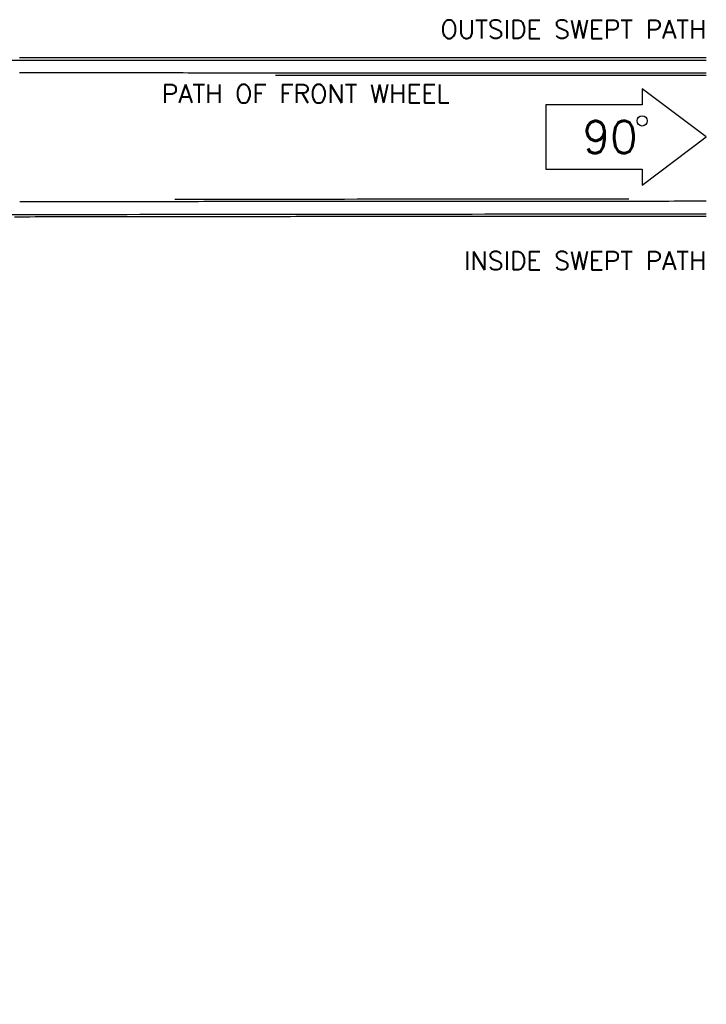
# Model space of a CAD drawing. Header units: metres. Extents: x 209848 to 209928, y 1182430 to 1182563.
# Tile 256 of 256: x 209915 to 209928, y 1182490 to 1182510. Entities that reach past the tile are written whole.
import ezdxf
from ezdxf.enums import TextEntityAlignment as Align

# ---------------------------------------------------------------- set-up
doc = ezdxf.new("R2010")
doc.units = ezdxf.units.M
doc.header["$MEASUREMENT"] = 0
doc.linetypes.add('DGN Style 2', pattern=[15.036391, 9.021834, -6.014556])
doc.layers.get('0').update_dxf_attribs({"color": 254})
doc.styles.add('TSText', font='simplex.shx')

# ---------------------------------------------------------------- blocks, each defined once
blk = doc.blocks.new('*U5')
at = {"color": 40, "linetype": 'Continuous'}
for p, q in [((63.444, 10.089), (63.545, 10.089)), ((63.545, 10.089), (63.647, 10.089)), ((63.647, 10.089), (63.749, 10.089)), ((63.749, 10.089), (63.85, 10.089)), ((63.85, 10.089), (63.952, 10.089)), ((63.952, 10.089), (64.053, 10.089)), ((64.053, 10.089), (64.155, 10.089)), ((64.155, 10.089), (64.257, 10.089)), ((64.257, 10.089), (64.358, 10.089)), ((64.358, 10.089), (64.46, 10.089)), ((64.46, 10.089), (64.561, 10.089)), ((64.561, 10.089), (64.663, 10.089)), ((64.663, 10.089), (64.765, 10.089)), ((64.765, 10.089), (64.866, 10.089)), ((64.866, 10.089), (64.968, 10.089)), ((64.968, 10.089), (65.07, 10.089)), ((65.07, 10.089), (65.171, 10.089)), ((65.171, 10.089), (65.273, 10.089)), ((65.273, 10.089), (65.374, 10.089)), ((65.374, 10.089), (65.476, 10.089)), ((65.476, 10.089), (65.578, 10.089)), ((65.578, 10.089), (65.679, 10.089)), ((65.679, 10.089), (65.781, 10.089)), ((65.781, 10.089), (65.882, 10.089)), ((65.882, 10.089), (65.984, 10.089)), ((65.984, 10.089), (66.086, 10.089)), ((66.086, 10.089), (66.187, 10.089)), ((66.187, 10.089), (66.289, 10.089)), ((66.289, 10.089), (66.39, 10.089)), ((66.39, 10.089), (66.492, 10.089)), ((66.492, 10.089), (66.594, 10.089)), ((66.594, 10.089), (66.695, 10.089)), ((66.695, 10.089), (66.797, 10.088)), ((66.797, 10.088), (66.899, 10.088)), ((66.899, 10.088), (67, 10.088)), ((67, 10.088), (67.102, 10.088)), ((67.102, 10.088), (67.203, 10.088)), ((67.203, 10.088), (67.305, 10.088)), ((67.305, 10.088), (67.407, 10.088)), ((67.407, 10.088), (67.508, 10.088)), ((67.508, 10.088), (67.61, 10.088)), ((67.61, 10.088), (67.711, 10.088)), ((67.711, 10.088), (67.813, 10.088)), ((67.813, 10.088), (67.915, 10.088)), ((67.915, 10.088), (68.016, 10.088)), ((68.016, 10.088), (68.118, 10.088)), ((68.118, 10.088), (68.219, 10.088)), ((68.219, 10.088), (68.321, 10.088)), ((68.321, 10.088), (68.423, 10.088)), ((68.423, 10.088), (68.524, 10.088)), ((68.524, 10.088), (68.626, 10.088)), ((68.626, 10.088), (68.727, 10.088)), ((68.727, 10.088), (68.829, 10.088)), ((68.829, 10.088), (68.931, 10.088)), ((68.931, 10.088), (69.032, 10.088)), ((69.032, 10.088), (69.134, 10.088)), ((69.134, 10.088), (69.236, 10.088)), ((69.236, 10.088), (69.337, 10.088)), ((69.337, 10.088), (69.439, 10.088)), ((69.439, 10.088), (69.54, 10.088)), ((69.54, 10.088), (69.642, 10.088)), ((69.642, 10.088), (69.744, 10.088)), ((69.744, 10.088), (69.845, 10.088)), ((69.845, 10.088), (69.947, 10.088)), ((69.947, 10.088), (70.048, 10.088)), ((70.048, 10.088), (70.15, 10.088)), ((70.15, 10.088), (70.252, 10.088)), ((70.252, 10.088), (70.353, 10.088)), ((70.353, 10.088), (70.455, 10.088)), ((70.455, 10.088), (70.556, 10.088)), ((70.556, 10.088), (70.658, 10.088)), ((70.658, 10.088), (70.76, 10.088)), ((70.76, 10.088), (70.861, 10.088)), ((70.861, 10.088), (70.963, 10.088)), ((70.963, 10.088), (71.064, 10.088)), ((71.064, 10.088), (71.166, 10.088)), ((71.166, 10.088), (71.268, 10.088)), ((71.268, 10.088), (71.369, 10.088)), ((71.369, 10.088), (71.471, 10.088)), ((71.471, 10.088), (71.572, 10.088)), ((71.572, 10.088), (71.674, 10.088)), ((71.674, 10.088), (71.776, 10.088)), ((71.776, 10.088), (71.877, 10.088)), ((71.877, 10.088), (71.979, 10.088)), ((71.979, 10.088), (72.08, 10.088)), ((72.08, 10.088), (72.182, 10.088)), ((72.182, 10.088), (72.284, 10.088)), ((72.284, 10.088), (72.385, 10.088)), ((72.385, 10.088), (72.487, 10.088)), ((72.487, 10.088), (72.588, 10.088)), ((72.588, 10.088), (72.69, 10.088)), ((72.69, 10.088), (72.792, 10.088)), ((72.792, 10.088), (72.893, 10.087)), ((72.893, 10.087), (72.995, 10.087)), ((72.995, 10.087), (73.097, 10.087)), ((73.097, 10.087), (73.198, 10.087)), ((73.198, 10.087), (73.3, 10.087)), ((73.3, 10.087), (73.401, 10.087)), ((73.401, 10.087), (73.503, 10.087)), ((73.503, 10.087), (73.605, 10.087)), ((73.605, 10.087), (73.706, 10.087)), ((73.706, 10.087), (73.808, 10.087)), ((73.808, 10.087), (73.909, 10.087)), ((73.909, 10.087), (74.011, 10.087)), ((74.011, 10.087), (74.113, 10.087)), ((74.113, 10.087), (74.214, 10.087)), ((74.214, 10.087), (74.316, 10.087)), ((74.316, 10.087), (74.417, 10.087)), ((74.417, 10.087), (74.519, 10.087)), ((74.519, 10.087), (74.621, 10.087)), ((74.621, 10.087), (74.722, 10.087)), ((74.722, 10.087), (74.824, 10.087)), ((74.824, 10.087), (74.925, 10.087)), ((74.925, 10.087), (75.027, 10.087)), ((75.027, 10.087), (75.129, 10.087)), ((75.129, 10.087), (75.23, 10.087)), ((75.23, 10.087), (75.332, 10.087)), ((75.332, 10.087), (75.433, 10.087)), ((75.433, 10.087), (75.535, 10.087)), ((75.535, 10.087), (75.637, 10.087)), ((75.637, 10.087), (75.738, 10.087)), ((75.738, 10.087), (75.84, 10.087)), ((75.84, 10.087), (75.941, 10.087)), ((75.941, 10.087), (76.043, 10.087)), ((76.043, 10.087), (76.145, 10.087)), ((76.145, 10.087), (76.246, 10.087)), ((76.246, 10.087), (76.348, 10.087)), ((76.348, 10.087), (76.449, 10.087)), ((76.449, 10.087), (76.551, 10.087)), ((76.551, 10.087), (76.653, 10.087)), ((76.653, 10.087), (76.754, 10.087)), ((76.754, 10.087), (76.856, 10.087)), ((76.856, 10.087), (76.957, 10.087)), ((76.957, 10.087), (77.059, 10.087)), ((77.059, 10.087), (77.091, 10.087)), ((63.447, 6.92), (63.345, 6.92)), ((63.548, 6.92), (63.447, 6.92)), ((63.65, 6.92), (63.548, 6.92)), ((63.751, 6.921), (63.65, 6.92)), ((63.853, 6.921), (63.751, 6.921)), ((63.955, 6.921), (63.853, 6.921)), ((64.056, 6.921), (63.955, 6.921)), ((64.158, 6.921), (64.056, 6.921)), ((64.259, 6.921), (64.158, 6.921)), ((64.361, 6.922), (64.259, 6.921)), ((64.462, 6.922), (64.361, 6.922)), ((64.564, 6.922), (64.462, 6.922)), ((64.666, 6.922), (64.564, 6.922)), ((64.767, 6.922), (64.666, 6.922)), ((64.869, 6.922), (64.767, 6.922)), ((64.97, 6.923), (64.869, 6.922)), ((65.072, 6.923), (64.97, 6.923)), ((65.174, 6.923), (65.072, 6.923)), ((65.275, 6.923), (65.174, 6.923)), ((65.377, 6.923), (65.275, 6.923)), ((65.478, 6.923), (65.377, 6.923)), ((65.58, 6.923), (65.478, 6.923)), ((65.681, 6.924), (65.58, 6.923)), ((65.783, 6.924), (65.681, 6.924)), ((65.885, 6.924), (65.783, 6.924)), ((65.986, 6.924), (65.885, 6.924)), ((66.088, 6.924), (65.986, 6.924)), ((66.189, 6.924), (66.088, 6.924)), ((66.291, 6.924), (66.189, 6.924)), ((66.393, 6.925), (66.291, 6.924)), ((66.494, 6.925), (66.393, 6.925)), ((66.596, 6.925), (66.494, 6.925)), ((66.697, 6.925), (66.596, 6.925)), ((66.799, 6.925), (66.697, 6.925)), ((66.9, 6.925), (66.799, 6.925)), ((67.002, 6.925), (66.9, 6.925)), ((67.104, 6.926), (67.002, 6.925)), ((67.205, 6.926), (67.104, 6.926)), ((67.307, 6.926), (67.205, 6.926)), ((67.408, 6.926), (67.307, 6.926)), ((67.51, 6.926), (67.408, 6.926)), ((67.612, 6.926), (67.51, 6.926)), ((67.713, 6.926), (67.612, 6.926)), ((67.815, 6.926), (67.713, 6.926)), ((67.916, 6.926), (67.815, 6.926)), ((68.018, 6.927), (67.916, 6.926)), ((68.12, 6.927), (68.018, 6.927)), ((68.221, 6.927), (68.12, 6.927)), ((68.323, 6.927), (68.221, 6.927)), ((68.424, 6.927), (68.323, 6.927)), ((68.526, 6.927), (68.424, 6.927)), ((68.627, 6.927), (68.526, 6.927)), ((68.729, 6.927), (68.627, 6.927)), ((68.831, 6.927), (68.729, 6.927)), ((68.932, 6.928), (68.831, 6.927)), ((69.034, 6.928), (68.932, 6.928)), ((69.135, 6.928), (69.034, 6.928)), ((69.237, 6.928), (69.135, 6.928)), ((69.339, 6.928), (69.237, 6.928)), ((69.44, 6.928), (69.339, 6.928)), ((69.542, 6.928), (69.44, 6.928)), ((69.643, 6.928), (69.542, 6.928)), ((69.745, 6.928), (69.643, 6.928)), ((69.847, 6.928), (69.745, 6.928)), ((69.948, 6.928), (69.847, 6.928)), ((70.05, 6.929), (69.948, 6.928)), ((70.151, 6.929), (70.05, 6.929)), ((70.253, 6.929), (70.151, 6.929)), ((70.354, 6.929), (70.253, 6.929)), ((70.456, 6.929), (70.354, 6.929)), ((70.558, 6.929), (70.456, 6.929)), ((70.659, 6.929), (70.558, 6.929)), ((70.761, 6.929), (70.659, 6.929)), ((70.862, 6.929), (70.761, 6.929)), ((70.964, 6.929), (70.862, 6.929)), ((71.066, 6.929), (70.964, 6.929)), ((71.167, 6.929), (71.066, 6.929)), ((71.269, 6.93), (71.167, 6.929)), ((71.37, 6.93), (71.269, 6.93)), ((71.472, 6.93), (71.37, 6.93)), ((71.574, 6.93), (71.472, 6.93)), ((71.675, 6.93), (71.574, 6.93)), ((71.777, 6.93), (71.675, 6.93)), ((71.878, 6.93), (71.777, 6.93)), ((71.98, 6.93), (71.878, 6.93)), ((72.082, 6.93), (71.98, 6.93)), ((72.183, 6.93), (72.082, 6.93)), ((72.285, 6.93), (72.183, 6.93)), ((72.386, 6.93), (72.285, 6.93)), ((72.488, 6.93), (72.386, 6.93)), ((72.589, 6.93), (72.488, 6.93)), ((72.691, 6.931), (72.589, 6.93)), ((72.793, 6.931), (72.691, 6.931)), ((72.894, 6.931), (72.793, 6.931)), ((72.996, 6.931), (72.894, 6.931)), ((73.097, 6.931), (72.996, 6.931)), ((73.199, 6.931), (73.097, 6.931)), ((73.301, 6.931), (73.199, 6.931)), ((73.402, 6.931), (73.301, 6.931)), ((73.504, 6.931), (73.402, 6.931)), ((73.605, 6.931), (73.504, 6.931)), ((73.707, 6.931), (73.605, 6.931)), ((73.809, 6.931), (73.707, 6.931)), ((73.91, 6.931), (73.809, 6.931)), ((74.012, 6.931), (73.91, 6.931)), ((74.113, 6.931), (74.012, 6.931)), ((74.215, 6.931), (74.113, 6.931)), ((74.317, 6.932), (74.215, 6.931)), ((74.418, 6.932), (74.317, 6.932)), ((74.52, 6.932), (74.418, 6.932)), ((74.621, 6.932), (74.52, 6.932)), ((74.723, 6.932), (74.621, 6.932)), ((74.825, 6.932), (74.723, 6.932)), ((74.926, 6.932), (74.825, 6.932)), ((75.028, 6.932), (74.926, 6.932)), ((75.129, 6.932), (75.028, 6.932)), ((75.231, 6.932), (75.129, 6.932)), ((75.333, 6.932), (75.231, 6.932)), ((75.434, 6.932), (75.333, 6.932)), ((75.536, 6.932), (75.434, 6.932)), ((75.637, 6.932), (75.536, 6.932)), ((75.739, 6.932), (75.637, 6.932)), ((75.84, 6.932), (75.739, 6.932)), ((75.942, 6.932), (75.84, 6.932)), ((76.044, 6.932), (75.942, 6.932)), ((76.145, 6.932), (76.044, 6.932)), ((76.247, 6.932), (76.145, 6.932)), ((76.348, 6.932), (76.247, 6.932)), ((76.45, 6.933), (76.348, 6.932)), ((76.552, 6.933), (76.45, 6.933)), ((76.653, 6.933), (76.552, 6.933)), ((76.755, 6.933), (76.653, 6.933)), ((76.856, 6.933), (76.755, 6.933)), ((76.958, 6.933), (76.856, 6.933)), ((77.06, 6.933), (76.958, 6.933)), ((77.091, 6.933), (77.06, 6.933))]:
    blk.add_line(p, q, dxfattribs=at)
at = {"color": 3, "linetype": 'Continuous'}
for p, q in [((63.444, 9.789), (63.545, 9.789)), ((63.545, 9.789), (63.647, 9.789)), ((63.647, 9.789), (63.748, 9.789)), ((63.748, 9.789), (63.85, 9.789)), ((63.85, 9.789), (63.952, 9.789)), ((63.952, 9.789), (64.053, 9.789)), ((64.053, 9.789), (64.155, 9.789)), ((64.155, 9.789), (64.257, 9.789)), ((64.257, 9.789), (64.358, 9.789)), ((64.358, 9.789), (64.46, 9.789)), ((64.46, 9.789), (64.561, 9.789)), ((64.561, 9.789), (64.663, 9.789)), ((64.663, 9.789), (64.765, 9.789)), ((64.765, 9.789), (64.866, 9.789)), ((64.866, 9.789), (64.968, 9.789)), ((64.968, 9.789), (65.069, 9.789)), ((65.069, 9.789), (65.171, 9.789)), ((65.171, 9.789), (65.273, 9.789)), ((65.273, 9.789), (65.374, 9.789)), ((65.374, 9.789), (65.476, 9.789)), ((65.476, 9.789), (65.578, 9.789)), ((65.578, 9.789), (65.679, 9.789)), ((65.679, 9.789), (65.781, 9.789)), ((65.781, 9.789), (65.882, 9.789)), ((65.882, 9.789), (65.984, 9.789)), ((65.984, 9.789), (66.086, 9.789)), ((66.086, 9.789), (66.187, 9.789)), ((66.187, 9.789), (66.289, 9.789)), ((66.289, 9.789), (66.39, 9.789)), ((66.39, 9.789), (66.492, 9.789)), ((66.492, 9.789), (66.594, 9.789)), ((66.594, 9.789), (66.695, 9.789)), ((66.695, 9.789), (66.797, 9.788)), ((66.797, 9.788), (66.898, 9.788)), ((66.898, 9.788), (67, 9.788)), ((67, 9.788), (67.102, 9.788)), ((67.102, 9.788), (67.203, 9.788)), ((67.203, 9.788), (67.305, 9.788)), ((67.305, 9.788), (67.406, 9.788)), ((67.406, 9.788), (67.508, 9.788)), ((67.508, 9.788), (67.61, 9.788)), ((67.61, 9.788), (67.711, 9.788)), ((67.711, 9.788), (67.813, 9.788)), ((67.813, 9.788), (67.915, 9.788)), ((67.915, 9.788), (68.016, 9.788)), ((68.016, 9.788), (68.118, 9.788)), ((68.118, 9.788), (68.219, 9.788)), ((68.219, 9.788), (68.321, 9.788)), ((68.321, 9.788), (68.423, 9.788)), ((68.423, 9.788), (68.524, 9.788)), ((68.524, 9.788), (68.626, 9.788)), ((68.626, 9.788), (68.727, 9.788)), ((68.727, 9.788), (68.829, 9.788)), ((68.829, 9.788), (68.931, 9.788)), ((68.931, 9.788), (69.032, 9.788)), ((69.032, 9.788), (69.134, 9.788)), ((69.134, 9.788), (69.235, 9.788)), ((69.235, 9.788), (69.337, 9.788)), ((69.337, 9.788), (69.439, 9.788)), ((69.439, 9.788), (69.54, 9.788)), ((69.54, 9.788), (69.642, 9.788)), ((69.642, 9.788), (69.743, 9.788)), ((69.743, 9.788), (69.845, 9.788)), ((69.845, 9.788), (69.947, 9.788)), ((69.947, 9.788), (70.048, 9.788)), ((70.048, 9.788), (70.15, 9.788)), ((70.15, 9.788), (70.252, 9.788)), ((70.252, 9.788), (70.353, 9.788)), ((70.353, 9.788), (70.455, 9.788)), ((70.455, 9.788), (70.556, 9.788)), ((70.556, 9.788), (70.658, 9.788)), ((70.658, 9.788), (70.76, 9.788)), ((70.76, 9.788), (70.861, 9.788)), ((70.861, 9.788), (70.963, 9.788)), ((70.963, 9.788), (71.064, 9.788)), ((71.064, 9.788), (71.166, 9.788)), ((71.166, 9.788), (71.268, 9.788)), ((71.268, 9.788), (71.369, 9.788)), ((71.369, 9.788), (71.471, 9.788)), ((71.471, 9.788), (71.572, 9.788)), ((71.572, 9.788), (71.674, 9.788)), ((71.674, 9.788), (71.776, 9.788)), ((71.776, 9.788), (71.877, 9.788)), ((71.877, 9.788), (71.979, 9.788)), ((71.979, 9.788), (72.08, 9.788)), ((72.08, 9.788), (72.182, 9.788)), ((72.182, 9.788), (72.284, 9.788)), ((72.284, 9.788), (72.385, 9.788)), ((72.385, 9.788), (72.487, 9.788)), ((72.487, 9.788), (72.588, 9.788)), ((72.588, 9.788), (72.69, 9.788)), ((72.69, 9.788), (72.792, 9.788)), ((72.792, 9.788), (72.893, 9.787)), ((72.893, 9.787), (72.995, 9.787)), ((72.995, 9.787), (73.096, 9.787)), ((73.096, 9.787), (73.198, 9.787)), ((73.198, 9.787), (73.3, 9.787)), ((73.3, 9.787), (73.401, 9.787)), ((73.401, 9.787), (73.503, 9.787)), ((73.503, 9.787), (73.605, 9.787)), ((73.605, 9.787), (73.706, 9.787)), ((73.706, 9.787), (73.808, 9.787)), ((73.808, 9.787), (73.909, 9.787)), ((73.909, 9.787), (74.011, 9.787)), ((74.011, 9.787), (74.113, 9.787)), ((74.113, 9.787), (74.214, 9.787)), ((74.214, 9.787), (74.316, 9.787)), ((74.316, 9.787), (74.417, 9.787)), ((74.417, 9.787), (74.519, 9.787)), ((74.519, 9.787), (74.621, 9.787)), ((74.621, 9.787), (74.722, 9.787)), ((74.722, 9.787), (74.824, 9.787)), ((74.824, 9.787), (74.925, 9.787)), ((74.925, 9.787), (75.027, 9.787)), ((75.027, 9.787), (75.129, 9.787)), ((75.129, 9.787), (75.23, 9.787)), ((75.23, 9.787), (75.332, 9.787)), ((75.332, 9.787), (75.433, 9.787)), ((75.433, 9.787), (75.535, 9.787)), ((75.535, 9.787), (75.637, 9.787)), ((75.637, 9.787), (75.738, 9.787)), ((75.738, 9.787), (75.84, 9.787)), ((75.84, 9.787), (75.941, 9.787)), ((75.941, 9.787), (76.043, 9.787)), ((76.043, 9.787), (76.145, 9.787)), ((76.145, 9.787), (76.246, 9.787)), ((76.246, 9.787), (76.348, 9.787)), ((76.348, 9.787), (76.449, 9.787)), ((76.449, 9.787), (76.551, 9.787)), ((76.551, 9.787), (76.653, 9.787)), ((76.653, 9.787), (76.754, 9.787)), ((76.754, 9.787), (76.856, 9.787)), ((76.856, 9.787), (76.957, 9.787)), ((76.957, 9.787), (77.059, 9.787)), ((77.059, 9.787), (77.091, 9.787)), ((63.548, 7.22), (63.446, 7.22)), ((63.649, 7.22), (63.548, 7.22)), ((63.751, 7.221), (63.649, 7.22)), ((63.852, 7.221), (63.751, 7.221)), ((63.954, 7.221), (63.852, 7.221)), ((64.056, 7.221), (63.954, 7.221)), ((64.157, 7.221), (64.056, 7.221)), ((64.259, 7.221), (64.157, 7.221)), ((64.36, 7.222), (64.259, 7.221)), ((64.462, 7.222), (64.36, 7.222)), ((64.564, 7.222), (64.462, 7.222)), ((64.665, 7.222), (64.564, 7.222)), ((64.767, 7.222), (64.665, 7.222)), ((64.868, 7.222), (64.767, 7.222)), ((64.97, 7.223), (64.868, 7.222)), ((65.071, 7.223), (64.97, 7.223)), ((65.173, 7.223), (65.071, 7.223)), ((65.275, 7.223), (65.173, 7.223)), ((65.376, 7.223), (65.275, 7.223)), ((65.478, 7.223), (65.376, 7.223)), ((65.579, 7.223), (65.478, 7.223)), ((65.681, 7.224), (65.579, 7.223)), ((65.783, 7.224), (65.681, 7.224)), ((65.884, 7.224), (65.783, 7.224)), ((65.986, 7.224), (65.884, 7.224)), ((66.087, 7.224), (65.986, 7.224)), ((66.189, 7.224), (66.087, 7.224)), ((66.291, 7.224), (66.189, 7.224)), ((66.392, 7.225), (66.291, 7.224)), ((66.494, 7.225), (66.392, 7.225)), ((66.595, 7.225), (66.494, 7.225)), ((66.697, 7.225), (66.595, 7.225)), ((66.798, 7.225), (66.697, 7.225)), ((66.9, 7.225), (66.798, 7.225)), ((67.002, 7.225), (66.9, 7.225)), ((67.103, 7.226), (67.002, 7.225)), ((67.205, 7.226), (67.103, 7.226)), ((67.306, 7.226), (67.205, 7.226)), ((67.408, 7.226), (67.306, 7.226)), ((67.51, 7.226), (67.408, 7.226)), ((67.611, 7.226), (67.51, 7.226)), ((67.713, 7.226), (67.611, 7.226)), ((67.814, 7.226), (67.713, 7.226)), ((67.916, 7.226), (67.814, 7.226)), ((68.018, 7.227), (67.916, 7.226)), ((68.119, 7.227), (68.018, 7.227)), ((68.221, 7.227), (68.119, 7.227)), ((68.322, 7.227), (68.221, 7.227)), ((68.424, 7.227), (68.322, 7.227)), ((68.526, 7.227), (68.424, 7.227)), ((68.627, 7.227), (68.526, 7.227)), ((68.729, 7.227), (68.627, 7.227)), ((68.83, 7.227), (68.729, 7.227)), ((68.932, 7.228), (68.83, 7.227)), ((69.034, 7.228), (68.932, 7.228)), ((69.135, 7.228), (69.034, 7.228)), ((69.237, 7.228), (69.135, 7.228)), ((69.338, 7.228), (69.237, 7.228)), ((69.44, 7.228), (69.338, 7.228)), ((69.541, 7.228), (69.44, 7.228)), ((69.643, 7.228), (69.541, 7.228)), ((69.745, 7.228), (69.643, 7.228)), ((69.846, 7.228), (69.745, 7.228)), ((69.948, 7.228), (69.846, 7.228)), ((70.049, 7.229), (69.948, 7.228)), ((70.151, 7.229), (70.049, 7.229)), ((70.253, 7.229), (70.151, 7.229)), ((70.354, 7.229), (70.253, 7.229)), ((70.456, 7.229), (70.354, 7.229)), ((70.557, 7.229), (70.456, 7.229)), ((70.659, 7.229), (70.557, 7.229)), ((70.761, 7.229), (70.659, 7.229)), ((70.862, 7.229), (70.761, 7.229)), ((70.964, 7.229), (70.862, 7.229)), ((71.065, 7.229), (70.964, 7.229)), ((71.167, 7.229), (71.065, 7.229)), ((71.269, 7.23), (71.167, 7.229)), ((71.37, 7.23), (71.269, 7.23)), ((71.472, 7.23), (71.37, 7.23)), ((71.573, 7.23), (71.472, 7.23)), ((71.675, 7.23), (71.573, 7.23)), ((71.777, 7.23), (71.675, 7.23)), ((71.878, 7.23), (71.777, 7.23)), ((71.98, 7.23), (71.878, 7.23)), ((72.081, 7.23), (71.98, 7.23)), ((72.183, 7.23), (72.081, 7.23)), ((72.284, 7.23), (72.183, 7.23)), ((72.386, 7.23), (72.284, 7.23)), ((72.488, 7.23), (72.386, 7.23)), ((72.589, 7.23), (72.488, 7.23)), ((72.691, 7.231), (72.589, 7.23)), ((72.792, 7.231), (72.691, 7.231)), ((72.894, 7.231), (72.792, 7.231)), ((72.996, 7.231), (72.894, 7.231)), ((73.097, 7.231), (72.996, 7.231)), ((73.199, 7.231), (73.097, 7.231)), ((73.3, 7.231), (73.199, 7.231)), ((73.402, 7.231), (73.3, 7.231)), ((73.504, 7.231), (73.402, 7.231)), ((73.605, 7.231), (73.504, 7.231)), ((73.707, 7.231), (73.605, 7.231)), ((73.808, 7.231), (73.707, 7.231)), ((73.91, 7.231), (73.808, 7.231)), ((74.012, 7.231), (73.91, 7.231)), ((74.113, 7.231), (74.012, 7.231)), ((74.215, 7.231), (74.113, 7.231)), ((74.316, 7.232), (74.215, 7.231)), ((74.418, 7.232), (74.316, 7.232)), ((74.52, 7.232), (74.418, 7.232)), ((74.621, 7.232), (74.52, 7.232)), ((74.723, 7.232), (74.621, 7.232)), ((74.824, 7.232), (74.723, 7.232)), ((74.926, 7.232), (74.824, 7.232)), ((75.028, 7.232), (74.926, 7.232)), ((75.129, 7.232), (75.028, 7.232)), ((75.231, 7.232), (75.129, 7.232)), ((75.332, 7.232), (75.231, 7.232)), ((75.434, 7.232), (75.332, 7.232)), ((75.536, 7.232), (75.434, 7.232)), ((75.637, 7.232), (75.536, 7.232)), ((75.739, 7.232), (75.637, 7.232)), ((75.84, 7.232), (75.739, 7.232)), ((75.942, 7.232), (75.84, 7.232)), ((76.044, 7.232), (75.942, 7.232)), ((76.145, 7.232), (76.044, 7.232)), ((76.247, 7.232), (76.145, 7.232)), ((76.348, 7.232), (76.247, 7.232)), ((76.45, 7.233), (76.348, 7.232)), ((76.552, 7.233), (76.45, 7.233)), ((76.653, 7.233), (76.552, 7.233)), ((76.755, 7.233), (76.653, 7.233)), ((76.856, 7.233), (76.755, 7.233)), ((76.958, 7.233), (76.856, 7.233)), ((77.06, 7.233), (76.958, 7.233)), ((77.091, 7.233), (77.06, 7.233))]:
    blk.add_line(p, q, dxfattribs=at)
blk = doc.blocks.new('ATTEMP')
at = {"color": 4, "linetype": 'Continuous'}
for p, q in [((68.58, 8.511), (67.305, 9.467)), ((67.305, 9.467), (67.305, 9.149)), ((67.305, 9.149), (65.392, 9.149)), ((65.392, 9.149), (65.392, 7.874)), ((67.305, 7.555), (68.58, 8.511)), ((65.392, 7.874), (67.305, 7.874)), ((67.305, 7.874), (67.305, 7.555))]:
    blk.add_line(p, q, dxfattribs=at)
at = {"color": 5, "linetype": 'Continuous', "flags": 128}
for points in [[(54.708, 10.036), (54.962, 10.036), (55.216, 10.036), (55.47, 10.036), (55.724, 10.036), (55.978, 10.036), (56.232, 10.036), (56.486, 10.036), (56.74, 10.036), (56.994, 10.036), (57.248, 10.036), (57.502, 10.036), (57.756, 10.036), (58.01, 10.036), (58.264, 10.036), (58.518, 10.036), (58.772, 10.036), (59.026, 10.036), (59.28, 10.036), (59.534, 10.036), (59.788, 10.036), (60.042, 10.036), (60.296, 10.036), (60.55, 10.036), (60.804, 10.036), (61.058, 10.036), (61.312, 10.036), (61.566, 10.036), (61.82, 10.036), (62.074, 10.036), (62.328, 10.036), (62.582, 10.036), (62.836, 10.036), (63.09, 10.036), (63.344, 10.036), (63.598, 10.036), (63.852, 10.036), (64.106, 10.036), (64.36, 10.036), (64.614, 10.036), (64.868, 10.036), (65.122, 10.036), (65.376, 10.036), (65.63, 10.036), (65.884, 10.036), (66.138, 10.036), (66.392, 10.036), (66.646, 10.036), (66.9, 10.036), (67.153, 10.036), (67.407, 10.036), (67.661, 10.036), (67.915, 10.036), (68.169, 10.036), (68.423, 10.036), (68.58, 10.036)], [(54.785, 6.97), (55.039, 6.97), (55.293, 6.971), (55.547, 6.971), (55.801, 6.972), (56.055, 6.972), (56.309, 6.972), (56.563, 6.973), (56.817, 6.973), (57.071, 6.973), (57.325, 6.974), (57.578, 6.974), (57.832, 6.975), (58.086, 6.975), (58.34, 6.975), (58.594, 6.976), (58.848, 6.976), (59.102, 6.976), (59.356, 6.976), (59.61, 6.977), (59.864, 6.977), (60.118, 6.977), (60.372, 6.977), (60.626, 6.978), (60.88, 6.978), (61.134, 6.978), (61.388, 6.978), (61.641, 6.979), (61.895, 6.979), (62.149, 6.979), (62.403, 6.979), (62.657, 6.979), (62.911, 6.98), (63.165, 6.98), (63.419, 6.98), (63.673, 6.98), (63.927, 6.98), (64.181, 6.981), (64.435, 6.981), (64.689, 6.981), (64.943, 6.981), (65.197, 6.981), (65.451, 6.981), (65.705, 6.981), (65.959, 6.982), (66.213, 6.982), (66.467, 6.982), (66.721, 6.982), (66.975, 6.982), (67.228, 6.982), (67.482, 6.982), (67.736, 6.982), (67.99, 6.983), (68.244, 6.983), (68.498, 6.983), (68.58, 6.983)]]:
    blk.add_lwpolyline(points, dxfattribs=at)
at = {"color": 1, "linetype": 'DGN Style 2', "flags": 128}
blk.add_lwpolyline([(-9.736, 0.001), (-9.732, 0.262), (-9.721, 0.526), (-9.701, 0.79), (-9.674, 1.055), (-9.639, 1.319), (-9.596, 1.584), (-9.545, 1.848), (-9.487, 2.112), (-9.421, 2.375), (-9.347, 2.636), (-9.266, 2.897), (-9.177, 3.155), (-9.08, 3.411), (-8.976, 3.665), (-8.865, 3.917), (-8.747, 4.166), (-8.621, 4.412), (-8.488, 4.654), (-8.347, 4.894), (-8.2, 5.129), (-8.046, 5.36), (-7.885, 5.588), (-7.718, 5.811), (-7.544, 6.029), (-7.364, 6.243), (-7.177, 6.451), (-6.985, 6.654), (-6.786, 6.852), (-6.582, 7.044), (-6.372, 7.231), (-6.156, 7.411), (-5.935, 7.585), (-5.71, 7.753), (-5.479, 7.915), (-5.243, 8.069), (-5.003, 8.217), (-4.759, 8.358), (-4.51, 8.492), (-4.258, 8.619), (-4.002, 8.738), (-3.742, 8.85), (-3.48, 8.954), (-3.214, 9.051), (-2.945, 9.14), (-2.674, 9.221), (-2.4, 9.294), (-2.124, 9.359), (-1.847, 9.416), (-1.568, 9.465), (-1.287, 9.505), (-1.005, 9.538), (-0.723, 9.562), (-0.442, 9.578), (-0.166, 9.591), (0.11, 9.604), (0.385, 9.615), (0.659, 9.626), (0.933, 9.635), (1.206, 9.644), (1.478, 9.652), (1.75, 9.66), (2.021, 9.667), (2.291, 9.673), (2.561, 9.679), (2.83, 9.684), (3.099, 9.688), (3.367, 9.693), (3.634, 9.697), (3.901, 9.7), (4.167, 9.703), (4.432, 9.706), (4.698, 9.709), (4.962, 9.712), (5.226, 9.714), (5.49, 9.716), (5.753, 9.718), (6.016, 9.719), (6.279, 9.721), (6.541, 9.722), (6.802, 9.724), (7.064, 9.725), (7.325, 9.726), (7.586, 9.727), (7.846, 9.728), (8.106, 9.728), (8.366, 9.729), (8.625, 9.73), (8.885, 9.73), (9.144, 9.731), (9.402, 9.731), (9.661, 9.732), (9.919, 9.732), (10.177, 9.733), (10.435, 9.733), (10.693, 9.733), (10.951, 9.733), (11.208, 9.734), (11.465, 9.734), (11.722, 9.734), (11.979, 9.734), (12.236, 9.735), (12.493, 9.735), (12.749, 9.735), (13.006, 9.735), (13.262, 9.735), (13.518, 9.735), (13.774, 9.735), (14.03, 9.735), (14.286, 9.735), (14.542, 9.735), (14.798, 9.736), (15.053, 9.736), (15.309, 9.736), (15.564, 9.736), (15.82, 9.736), (16.075, 9.736), (16.33, 9.736), (16.586, 9.736), (16.841, 9.736), (17.096, 9.736), (17.351, 9.736), (17.606, 9.736), (17.861, 9.736), (18.116, 9.736), (18.371, 9.736), (18.626, 9.736), (18.88, 9.736), (19.135, 9.736), (19.39, 9.736), (19.644, 9.736), (19.899, 9.736), (20.154, 9.736), (20.408, 9.736), (20.663, 9.736), (20.917, 9.736), (21.172, 9.736), (21.426, 9.736), (21.681, 9.736), (21.935, 9.736), (22.19, 9.736), (22.444, 9.736), (22.698, 9.736), (22.953, 9.736), (23.207, 9.736), (23.461, 9.736), (23.716, 9.736), (23.97, 9.736), (24.224, 9.736), (24.479, 9.736), (24.733, 9.736), (24.987, 9.736), (25.241, 9.736), (25.495, 9.736), (25.75, 9.736), (26.004, 9.736), (26.258, 9.736), (26.512, 9.736), (26.766, 9.736), (27.021, 9.736), (27.275, 9.736), (27.529, 9.736), (27.783, 9.736), (28.037, 9.736), (28.291, 9.736), (28.545, 9.736), (28.799, 9.736), (29.053, 9.736), (29.308, 9.736), (29.562, 9.736), (29.816, 9.736), (30.07, 9.736), (30.324, 9.736), (30.578, 9.736), (30.832, 9.736), (31.086, 9.736), (31.34, 9.736), (31.594, 9.736), (31.848, 9.736), (32.102, 9.736), (32.356, 9.736), (32.61, 9.736), (32.864, 9.736), (33.118, 9.736), (33.373, 9.736), (33.627, 9.736), (33.881, 9.736), (34.135, 9.736), (34.389, 9.736), (34.643, 9.736), (34.897, 9.736), (35.151, 9.736), (35.405, 9.736), (35.659, 9.736), (35.913, 9.736), (36.167, 9.736), (36.421, 9.736), (36.675, 9.736), (36.929, 9.736), (37.183, 9.736), (37.437, 9.736), (37.691, 9.736), (37.945, 9.736), (38.199, 9.736), (38.453, 9.736), (38.707, 9.736), (38.961, 9.736), (39.215, 9.736), (39.469, 9.736), (39.723, 9.736), (39.977, 9.736), (40.231, 9.736), (40.485, 9.736), (40.739, 9.736), (40.993, 9.736), (41.247, 9.736), (41.501, 9.736), (41.755, 9.736), (42.009, 9.736), (42.263, 9.736), (42.517, 9.736), (42.771, 9.736), (43.025, 9.736), (43.279, 9.736), (43.533, 9.736), (43.787, 9.736), (44.041, 9.736), (44.295, 9.736), (44.549, 9.736), (44.803, 9.736), (45.057, 9.736), (45.311, 9.736), (45.565, 9.736), (45.819, 9.736), (46.073, 9.736), (46.327, 9.736), (46.581, 9.736), (46.835, 9.736), (47.089, 9.736), (47.343, 9.736), (47.597, 9.736), (47.851, 9.736), (48.105, 9.736), (48.359, 9.736), (48.613, 9.736), (48.867, 9.736), (49.121, 9.736), (49.375, 9.736), (49.629, 9.736), (49.883, 9.736), (50.136, 9.736), (50.39, 9.736), (50.644, 9.736), (50.898, 9.736), (51.152, 9.736), (51.406, 9.736), (51.66, 9.736), (51.914, 9.736), (52.168, 9.736), (52.422, 9.736), (52.676, 9.736), (52.93, 9.736), (53.184, 9.736), (53.438, 9.736), (53.692, 9.736), (53.946, 9.736), (54.2, 9.736), (54.454, 9.736), (54.708, 9.736), (54.962, 9.736), (55.216, 9.736), (55.47, 9.736), (55.724, 9.736), (55.978, 9.736), (56.232, 9.736), (56.486, 9.736), (56.74, 9.736), (56.994, 9.736), (57.248, 9.736), (57.502, 9.736), (57.756, 9.736), (58.01, 9.736), (58.264, 9.736), (58.518, 9.736), (58.772, 9.736), (59.026, 9.736), (59.28, 9.736), (59.534, 9.736), (59.788, 9.736), (60.042, 9.736), (60.296, 9.736), (60.55, 9.736), (60.804, 9.736), (61.058, 9.736), (61.312, 9.736), (61.566, 9.736), (61.82, 9.736), (62.074, 9.736), (62.328, 9.736), (62.582, 9.736), (62.836, 9.736), (63.09, 9.736), (63.344, 9.736), (63.598, 9.736), (63.852, 9.736), (64.106, 9.736), (64.36, 9.736), (64.614, 9.736), (64.868, 9.736), (65.122, 9.736), (65.376, 9.736), (65.63, 9.736), (65.884, 9.736), (66.138, 9.736), (66.392, 9.736), (66.646, 9.736), (66.9, 9.736), (67.153, 9.736), (67.407, 9.736), (67.661, 9.736), (67.915, 9.736), (68.169, 9.736), (68.423, 9.736), (68.58, 9.736)], dxfattribs=at)
at = {"color": 6, "linetype": 'DGN Style 2', "flags": 128}
blk.add_lwpolyline([(-7.286, -27.61), (-7.286, -27.356), (-7.286, -27.102), (-7.286, -26.848), (-7.286, -26.595), (-7.286, -26.343), (-7.286, -26.092), (-7.286, -25.841), (-7.286, -25.591), (-7.286, -25.343), (-7.286, -25.096), (-7.286, -24.849), (-7.286, -24.605), (-7.287, -24.361), (-7.287, -24.119), (-7.287, -23.878), (-7.287, -23.639), (-7.287, -23.401), (-7.288, -23.165), (-7.288, -22.93), (-7.288, -22.697), (-7.289, -22.465), (-7.289, -22.235), (-7.29, -22.007), (-7.29, -21.78), (-7.291, -21.555), (-7.291, -21.332), (-7.292, -21.11), (-7.293, -20.89), (-7.293, -20.672), (-7.294, -20.455), (-7.295, -20.241), (-7.295, -20.028), (-7.296, -19.816), (-7.297, -19.607), (-7.297, -19.399), (-7.298, -19.193), (-7.299, -18.989), (-7.299, -18.787), (-7.3, -18.586), (-7.3, -18.388), (-7.301, -18.191), (-7.301, -17.996), (-7.301, -17.803), (-7.301, -17.611), (-7.301, -17.422), (-7.301, -17.234), (-7.301, -17.048), (-7.3, -16.864), (-7.3, -16.681), (-7.299, -16.501), (-7.298, -16.322), (-7.297, -16.145), (-7.296, -15.97), (-7.295, -15.794), (-7.293, -15.616), (-7.291, -15.437), (-7.289, -15.256), (-7.286, -15.075), (-7.283, -14.892), (-7.28, -14.709), (-7.276, -14.524), (-7.272, -14.339), (-7.268, -14.153), (-7.263, -13.967), (-7.257, -13.779), (-7.251, -13.592), (-7.244, -13.403), (-7.237, -13.215), (-7.229, -13.025), (-7.22, -12.836), (-7.21, -12.646), (-7.2, -12.456), (-7.188, -12.265), (-7.176, -12.075), (-7.163, -11.884), (-7.149, -11.693), (-7.134, -11.502), (-7.117, -11.311), (-7.1, -11.12), (-7.081, -10.929), (-7.061, -10.738), (-7.039, -10.547), (-7.016, -10.356), (-6.992, -10.165), (-6.967, -9.975), (-6.939, -9.784), (-6.91, -9.594), (-6.88, -9.405), (-6.848, -9.215), (-6.814, -9.026), (-6.778, -8.837), (-6.741, -8.649), (-6.701, -8.461), (-6.66, -8.273), (-6.617, -8.086), (-6.572, -7.899), (-6.524, -7.713), (-6.475, -7.528), (-6.423, -7.343), (-6.37, -7.158), (-6.314, -6.974), (-6.256, -6.791), (-6.195, -6.608), (-6.133, -6.426), (-6.068, -6.245), (-6, -6.064), (-5.931, -5.884), (-5.859, -5.705), (-5.784, -5.527), (-5.707, -5.349), (-5.627, -5.172), (-5.545, -4.996), (-5.461, -4.821), (-5.374, -4.647), (-5.284, -4.473), (-5.192, -4.301), (-5.097, -4.129), (-4.999, -3.959), (-4.899, -3.789), (-4.797, -3.62), (-4.691, -3.453), (-4.583, -3.286), (-4.473, -3.12), (-4.359, -2.956), (-4.243, -2.792), (-4.125, -2.63), (-4.004, -2.469), (-3.88, -2.309), (-3.753, -2.15), (-3.624, -1.993), (-3.492, -1.836), (-3.358, -1.682), (-3.221, -1.528), (-3.081, -1.376), (-2.939, -1.225), (-2.795, -1.075), (-2.648, -0.927), (-2.498, -0.78), (-2.346, -0.635), (-2.191, -0.491), (-2.034, -0.349), (-1.875, -0.208), (-1.713, -0.069), (-1.549, 0.069), (-1.382, 0.205), (-1.214, 0.34), (-1.043, 0.473), (-0.87, 0.604), (-0.694, 0.734), (-0.517, 0.862), (-0.337, 0.989), (-0.155, 1.113), (0.028, 1.236), (0.214, 1.358), (0.402, 1.478), (0.591, 1.596), (0.783, 1.712), (0.976, 1.827), (1.171, 1.94), (1.368, 2.051), (1.566, 2.16), (1.766, 2.268), (1.968, 2.374), (2.172, 2.479), (2.377, 2.582), (2.583, 2.683), (2.791, 2.782), (3.001, 2.88), (3.212, 2.976), (3.424, 3.07), (3.638, 3.163), (3.853, 3.254), (4.069, 3.344), (4.286, 3.432), (4.505, 3.518), (4.724, 3.603), (4.945, 3.686), (5.167, 3.767), (5.39, 3.847), (5.614, 3.926), (5.839, 4.003), (6.065, 4.078), (6.292, 4.153), (6.52, 4.225), (6.749, 4.296), (6.979, 4.366), (7.209, 4.434), (7.44, 4.501), (7.672, 4.567), (7.905, 4.631), (8.138, 4.694), (8.373, 4.755), (8.607, 4.816), (8.843, 4.875), (9.079, 4.932), (9.316, 4.989), (9.553, 5.044), (9.791, 5.098), (10.029, 5.151), (10.268, 5.203), (10.508, 5.254), (10.748, 5.303), (10.988, 5.352), (11.229, 5.399), (11.471, 5.446), (11.712, 5.491), (11.955, 5.535), (12.197, 5.578), (12.44, 5.621), (12.684, 5.662), (12.928, 5.702), (13.172, 5.742), (13.416, 5.78), (13.661, 5.818), (13.906, 5.855), (14.151, 5.891), (14.397, 5.926), (14.643, 5.96), (14.889, 5.994), (15.136, 6.026), (15.382, 6.058), (15.629, 6.089), (15.877, 6.12), (16.124, 6.149), (16.372, 6.178), (16.62, 6.207), (16.868, 6.234), (17.116, 6.261), (17.365, 6.287), (17.613, 6.313), (17.862, 6.338), (18.111, 6.362), (18.36, 6.386), (18.61, 6.41), (18.859, 6.432), (19.109, 6.454), (19.358, 6.476), (19.608, 6.497), (19.858, 6.517), (20.109, 6.537), (20.359, 6.557), (20.609, 6.576), (20.86, 6.594), (21.11, 6.613), (21.361, 6.63), (21.612, 6.647), (21.863, 6.664), (22.114, 6.68), (22.365, 6.696), (22.616, 6.712), (22.868, 6.727), (23.119, 6.742), (23.37, 6.756), (23.622, 6.77), (23.874, 6.784), (24.125, 6.797), (24.377, 6.81), (24.629, 6.823), (24.881, 6.835), (25.133, 6.847), (25.385, 6.859), (25.637, 6.87), (25.889, 6.881), (26.141, 6.892), (26.394, 6.903), (26.646, 6.913), (26.898, 6.923), (27.151, 6.933), (27.403, 6.942), (27.656, 6.951), (27.908, 6.96), (28.161, 6.969), (28.414, 6.978), (28.666, 6.986), (28.919, 6.994), (29.172, 7.002), (29.424, 7.01), (29.677, 7.017), (29.93, 7.024), (30.183, 7.031), (30.436, 7.038), (30.689, 7.045), (30.942, 7.052), (31.195, 7.058), (31.448, 7.064), (31.701, 7.07), (31.954, 7.076), (32.207, 7.082), (32.46, 7.087), (32.714, 7.093), (32.967, 7.098), (33.22, 7.103), (33.473, 7.108), (33.727, 7.113), (33.98, 7.118), (34.233, 7.122), (34.486, 7.127), (34.74, 7.131), (34.993, 7.135), (35.247, 7.14), (35.5, 7.144), (35.753, 7.148), (36.007, 7.151), (36.26, 7.155), (36.514, 7.159), (36.767, 7.162), (37.021, 7.166), (37.274, 7.169), (37.528, 7.172), (37.781, 7.175), (38.035, 7.178), (38.288, 7.181), (38.542, 7.184), (38.795, 7.187), (39.049, 7.19), (39.303, 7.192), (39.556, 7.195), (39.81, 7.198), (40.064, 7.2), (40.317, 7.202), (40.571, 7.205), (40.825, 7.207), (41.078, 7.209), (41.332, 7.211), (41.586, 7.213), (41.839, 7.215), (42.093, 7.217), (42.347, 7.219), (42.6, 7.221), (42.854, 7.223), (43.108, 7.225), (43.362, 7.227), (43.615, 7.228), (43.869, 7.23), (44.123, 7.231), (44.377, 7.233), (44.63, 7.234), (44.884, 7.236), (45.138, 7.237), (45.392, 7.239), (45.646, 7.24), (45.899, 7.241), (46.153, 7.243), (46.407, 7.244), (46.661, 7.245), (46.915, 7.246), (47.168, 7.247), (47.422, 7.248), (47.676, 7.249), (47.93, 7.25), (48.184, 7.251), (48.438, 7.252), (48.692, 7.253), (48.945, 7.254), (49.199, 7.255), (49.453, 7.256), (49.707, 7.257), (49.961, 7.258), (50.215, 7.259), (50.469, 7.259), (50.722, 7.26), (50.976, 7.261), (51.23, 7.262), (51.484, 7.262), (51.738, 7.263), (51.992, 7.264), (52.246, 7.264), (52.5, 7.265), (52.754, 7.265), (53.007, 7.266), (53.261, 7.267), (53.515, 7.267), (53.769, 7.268), (54.023, 7.268), (54.277, 7.269), (54.531, 7.269), (54.785, 7.27), (55.039, 7.27), (55.293, 7.271), (55.547, 7.271), (55.801, 7.272), (56.054, 7.272), (56.308, 7.272), (56.562, 7.273), (56.816, 7.273), (57.07, 7.273), (57.324, 7.274), (57.578, 7.274), (57.832, 7.275), (58.086, 7.275), (58.34, 7.275), (58.594, 7.276), (58.848, 7.276), (59.102, 7.276), (59.356, 7.276), (59.61, 7.277), (59.864, 7.277), (60.117, 7.277), (60.371, 7.277), (60.625, 7.278), (60.879, 7.278), (61.133, 7.278), (61.387, 7.278), (61.641, 7.279), (61.895, 7.279), (62.149, 7.279), (62.403, 7.279), (62.657, 7.279), (62.911, 7.28), (63.165, 7.28), (63.419, 7.28), (63.673, 7.28), (63.927, 7.28), (64.181, 7.281), (64.435, 7.281), (64.689, 7.281), (64.943, 7.281), (65.197, 7.281), (65.451, 7.281), (65.705, 7.281), (65.959, 7.282), (66.212, 7.282), (66.466, 7.282), (66.72, 7.282), (66.974, 7.282), (67.228, 7.282), (67.482, 7.282), (67.736, 7.282), (67.99, 7.283), (68.244, 7.283), (68.498, 7.283), (68.58, 7.283)], dxfattribs=at)
at = {"color": 4}
blk.add_arc((67.305, 8.83), 0.102, 0, 360, dxfattribs=at)
at = {"color": 3, "linetype": 'Continuous'}
blk.add_blockref('*U5', (-8.511, 0), dxfattribs=at)
at = {"color": 4, "linetype": 'Continuous', "lineweight": 0, "style": 'TSText'}
blk.add_text('OUTSIDE SWEPT PATH', height=0.36576, dxfattribs=at).set_placement((68.58, 10.469), align=Align.RIGHT)
for s, p in [('PATH OF FRONT WHEEL', (63.48, 9.553)), ('INSIDE SWEPT PATH', (68.58, 6.236))]:
    blk.add_text(s, height=0.36576, dxfattribs=at).set_placement(p, align=Align.TOP_RIGHT)
blk.add_text('90', height=0.6375, dxfattribs=at).set_placement((66.668, 8.511), align=Align.MIDDLE_CENTER)

msp = doc.modelspace()

# ---------------------------------------------------------------- block references
at = {"color": 1, "linetype": 'DGN Style 2'}
msp.add_blockref('ATTEMP', (209859.856, 1182499.061), dxfattribs=at)

doc.saveas('drawing.dxf')
